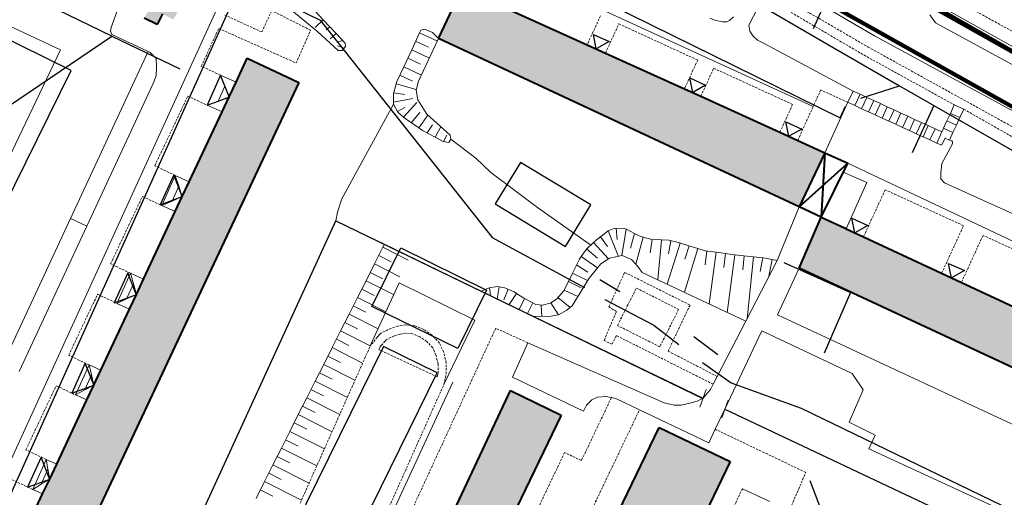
# Model space of a CAD drawing. Extents: x 13 to 4138, y -4831 to -1000.
# Tile 106 of 203: x 2136 to 2346, y -2587 to -2485. Entities that reach past the tile are written whole.
import ezdxf

# ---------------------------------------------------------------- set-up
doc = ezdxf.new("R2010")
doc.units = 0
doc.header["$MEASUREMENT"] = 0
doc.linetypes.add('DASHED', pattern=[0.75, 0.5, -0.25])
for name, color, linetype in [('11', 7, 'CONTINUOUS'), ('16', 7, 'CONTINUOUS'), ('24', 7, 'CONTINUOUS'), ('25', 7, 'CONTINUOUS'), ('37', 7, 'CONTINUOUS'), ('40', 7, 'CONTINUOUS'), ('6', 7, 'CONTINUOUS'), ('7', 7, 'CONTINUOUS'), ('ВОРКАУТ_ФИТНЕС', 1, 'CONTINUOUS'), ('границы команд_1', 10, 'CONTINUOUS'), ('ДЕТСКИЕ_ПЛОЩАДКИ', 6, 'CONTINUOUS'), ('ЛЕСТНИЦЫ', 6, 'CONTINUOUS'), ('ПЕШЕХОДНЫЕ_ДОРОЖКИ', 3, 'CONTINUOUS'), ('ПЕШЕХОДНЫЕ_ПЕРЕХОДЫ', 1, 'CONTINUOUS'), ('СПОРТИВНЫЕ_ПЛОЩАДКИ', 3, 'CONTINUOUS'), ('ТРОТУАРЫ', 7, 'CONTINUOUS')]:
    doc.layers.add(name, color=color, linetype=linetype)
for name, color, linetype, lineweight in [('заборы', 5, 'CONTINUOUS', 30), ('заливки дома', 90, 'CONTINUOUS', 40), ('подъезды', 6, 'CONTINUOUS', 40)]:
    doc.layers.add(name, color=color, linetype=linetype, lineweight=lineweight)

msp = doc.modelspace()

# ---------------------------------------------------------------- hatches: boundary and pattern name
at = {"layer": '24', "linetype": 'DASHED'}
h = msp.add_hatch(color=8, dxfattribs=at)
h.dxf.hatch_style = 1
h.paths.add_polyline_path([(2171.79, -2479.92), (2166.78, -2477.32), (2162.88, -2484.86), (2165.6, -2486.2), (2166.76, -2483.94), (2169.08, -2485.16)])
at = {"layer": 'заливки дома', "lineweight": 30}
h = msp.add_hatch(color=8, dxfattribs=at)
h.dxf.hatch_style = 1
h.paths.add_polyline_path([(2122, -2413.47), (2111.48, -2408.57), (2109.02, -2413.84), (2107.6, -2416.89), (2106.18, -2419.95), (2099.35, -2434.62), (2097.93, -2437.67), (2096.5, -2440.73), (2090, -2454.68), (2088.61, -2457.69), (2087.16, -2460.79), (2080.39, -2475.32), (2079.01, -2478.28), (2077.55, -2481.43), (2071.22, -2495.01), (2069.83, -2498), (2068.38, -2501.12), (2064.3, -2509.86), (2074.83, -2514.77)])
h.paths.add_polyline_path([(2205.16, -2453.69), (2199.81, -2451.28), (2184.64, -2444.45), (2179.36, -2442.07), (2163.81, -2435.07), (2158.46, -2432.66), (2153.24, -2430.31), (2148.23, -2441.45), (2230.59, -2478.53), (2231.77, -2475.91), (2232.32, -2474.69), (2232.97, -2473.23), (2233.63, -2471.77), (2234.29, -2470.32), (2234.95, -2468.86), (2235.6, -2467.4), (2225.43, -2462.82), (2220.06, -2460.4)])
h.paths.add_polyline_path([(2261.17, -2492.29), (2257.28, -2490.54), (2240.41, -2482.95), (2230.59, -2478.53), (2225.61, -2489.2), (2302.46, -2525.1), (2307.93, -2513.55), (2302.15, -2510.92), (2298.35, -2509.18), (2281.51, -2501.51), (2278.02, -2499.92), (2270.03, -2496.28)])
h.paths.add_polyline_path([(2337.04, -2541.23), (2332.84, -2539.27), (2316.19, -2531.51), (2312.47, -2529.77), (2312.1, -2529.6), (2307.15, -2527.29), (2302.49, -2538.2), (2384.25, -2576.32), (2389.26, -2565.58), (2377.83, -2560.25), (2374.46, -2558.68), (2357.8, -2550.91), (2353.7, -2549)])
h.paths.add_polyline_path([(2275.2, -2605.47), (2287.76, -2579.41), (2272.62, -2572.12), (2263.89, -2590.25), (2262.21, -2589.44), (2259.92, -2594.18), (2261.6, -2594.99), (2259.83, -2598.67), (2257.21, -2604.8), (2254.08, -2611.28), (2252.3, -2610.42), (2250.24, -2614.69), (2252.08, -2615.57), (2243.12, -2634.16), (2257.94, -2641.3), (2271.07, -2614.05)])
h.paths.add_polyline_path([(2241.32, -2591.2), (2251.77, -2569.51), (2240.93, -2564.27), (2217.64, -2613.78), (2228.48, -2619.01), (2238.64, -2597.92), (2241.89, -2599.49), (2242.7, -2597.8), (2244.63, -2593.79), (2245.02, -2592.98)])
h.paths.add_polyline_path([(2259.83, -2598.67), (2255.69, -2596.67), (2254.73, -2598.66), (2244.63, -2593.79), (2242.7, -2597.8), (2257.21, -2604.8)])
h.paths.add_polyline_path([(2418.6, -2618.04), (2420.06, -2614.96), (2421.72, -2611.46), (2411.14, -2606.45), (2410.05, -2608.75), (2409, -2610.98), (2402.95, -2623.76), (2397.98, -2634.26), (2390.44, -2650.18), (2389.27, -2652.64), (2387.99, -2655.35), (2398.57, -2660.36), (2399.68, -2658.01), (2400.89, -2655.46), (2409.01, -2638.31), (2410.49, -2635.19)])
h.paths.add_polyline_path([(2387.99, -2655.35), (2383.25, -2653.11), (2380.48, -2658.97), (2395.8, -2666.22), (2398.57, -2660.36)])
h.paths.add_polyline_path([(2409.14, -2598.59), (2406.47, -2604.24), (2411.14, -2606.45), (2421.72, -2611.46), (2424.39, -2605.81)])
h.paths.add_polyline_path([(2359.34, -2588.74), (2354.39, -2586.16), (2351.33, -2592.03), (2356.27, -2594.61)])
h.paths.add_polyline_path([(2091.8, -2711.35), (2093.28, -2708.22), (2094.62, -2705.39), (2083.75, -2700.24), (2082.12, -2703.69), (2080.94, -2706.17), (2072.75, -2723.48), (2066.66, -2736.34), (2063.12, -2743.82), (2061.81, -2746.57), (2060.34, -2749.66), (2071.22, -2754.81), (2072.67, -2751.75), (2074.11, -2748.71), (2082.12, -2731.79), (2083.55, -2728.77)])
h.paths.add_polyline_path([(2082.18, -2692.46), (2079.46, -2698.21), (2083.75, -2700.24), (2094.62, -2705.39), (2097.35, -2699.64)])
h.paths.add_polyline_path([(2060.34, -2749.66), (2055.8, -2747.51), (2052.98, -2753.46), (2068.4, -2760.76), (2071.22, -2754.81)])
h.paths.add_polyline_path([(2016.8, -2754.18), (2000, -2745.9), (1995.17, -2743.71), (1990.18, -2754.95), (2000, -2759.47), (2011.37, -2765.22)])
h.paths.add_polyline_path([(2020.78, -2793.38), (2021.7, -2791.55), (2016.21, -2788.78), (2012.89, -2787.1), (2009.97, -2785.62), (2004.01, -2782.61), (2002.8, -2785), (2000, -2783.66), (1999.43, -2783.41), (1995.08, -2792.88), (1997.35, -2794.05), (1995.65, -2797.57), (2000, -2799.67), (2014.26, -2806.88), (2015.46, -2804.5), (2020.99, -2807.3), (2019.95, -2809.36), (2035.76, -2817.35), (2038.28, -2818.62), (2039.51, -2816.18), (2042.16, -2817.52), (2047.94, -2806.06), (2045.18, -2804.66), (2045.7, -2803.63), (2040.17, -2800.84), (2037.11, -2799.29), (2033.93, -2797.69), (2027.03, -2794.2), (2026.08, -2796.07)])
h.paths.add_polyline_path([(2085.42, -2792.96), (2081.2, -2790.91), (2077.48, -2789.1), (2074.24, -2795.76), (2072.51, -2799.32), (2077.41, -2801.7), (2108.35, -2816.68), (2113.27, -2806.51), (2110.56, -2805.19)])
h.paths.add_polyline_path([(2077.41, -2801.7), (2074.84, -2807.01), (2098.34, -2818.39), (2105.04, -2821.64), (2105.77, -2821.99), (2108.35, -2816.68)])
h.paths.add_polyline_path([(2143.16, -2821.05), (2140.86, -2819.93), (2126.04, -2812.72), (2122.82, -2811.16), (2117.9, -2821.31), (2148.63, -2836.19), (2153.52, -2826.09), (2150.77, -2824.75)])
h.paths.add_polyline_path([(2117.9, -2821.31), (2114.99, -2827.32), (2121.35, -2830.4), (2121.98, -2830.7), (2122.59, -2831), (2126.58, -2832.93), (2127.18, -2833.22), (2127.82, -2833.53), (2133.67, -2836.36), (2138.82, -2838.86), (2145.72, -2842.2), (2148.63, -2836.19)])
h.paths.add_polyline_path([(2173.84, -2848.43), (2171.62, -2847.36), (2161.97, -2842.67), (2158.45, -2840.96), (2153.3, -2851.53), (2183.93, -2866.36), (2189.06, -2855.83), (2186.21, -2854.44)])
h.paths.add_polyline_path([(2153.3, -2851.53), (2150.73, -2856.85), (2164.22, -2863.4), (2169.36, -2865.9), (2181.33, -2871.72), (2183.93, -2866.36)])
h.paths.add_polyline_path([(2228.29, -2874.89), (2203.55, -2862.87), (2200.28, -2861.28), (2195.13, -2871.86), (2226.02, -2886.87), (2231.16, -2876.29)])
h.paths.add_polyline_path([(2195.13, -2871.86), (2192.88, -2876.53), (2200.31, -2880.14), (2205.45, -2882.64), (2223.76, -2891.53), (2226.02, -2886.87)])
h.paths.add_polyline_path([(2260.28, -2901.51), (2245.12, -2894.18), (2237.38, -2890.42), (2232.43, -2900.62), (2261.92, -2914.9), (2266.86, -2904.7)])
h.paths.add_polyline_path([(2232.43, -2900.62), (2229.67, -2906.34), (2242.55, -2912.58), (2247.7, -2915.07), (2259.15, -2920.62), (2261.92, -2914.9)])
h.paths.add_polyline_path([(2300.61, -2921.05), (2285.1, -2913.53), (2277.35, -2909.78), (2272.41, -2919.98), (2303.42, -2935), (2308.36, -2924.8)])
h.paths.add_polyline_path([(2272.41, -2919.98), (2269.71, -2925.55), (2293.97, -2937.31), (2299.13, -2939.81), (2300.72, -2940.58), (2303.42, -2935)])
h.paths.add_polyline_path([(2320.31, -2758.86), (2309.89, -2753.95), (2306.86, -2760.38), (2305.58, -2763.09), (2304.3, -2765.8), (2297.51, -2780.21), (2296.23, -2782.91), (2294.95, -2785.63), (2287.94, -2800.5), (2286.67, -2803.2), (2285.39, -2805.92), (2278.36, -2820.82), (2277.09, -2823.53), (2275.81, -2826.24), (2268.81, -2841.1), (2267.53, -2843.81), (2266.25, -2846.52), (2262, -2855.54), (2272.43, -2860.46)])
h.paths.add_polyline_path([(2199.93, -2819.12), (2193.75, -2816.17), (2192.68, -2815.65), (2189.48, -2822.27), (2206.2, -2830.36), (2209.42, -2823.71)])
h.paths.add_polyline_path([(2169.41, -2806.97), (2163.86, -2804.68), (2161.52, -2810.37), (2161.93, -2810.54), (2167.06, -2812.66)])
h.paths.add_polyline_path([(2170.59, -2804.11), (2165.05, -2801.82), (2163.86, -2804.68), (2169.41, -2806.97)])
h.paths.add_polyline_path([(2089.67, -2771.06), (2085.07, -2768.92), (2082.45, -2774.56), (2087.04, -2776.7)])
h.paths.add_polyline_path([(2204.37, -2754.25), (2205.82, -2751.06), (2207.23, -2747.94), (2219.77, -2720.22), (2204.72, -2713.41), (2201.53, -2720.45), (2197.98, -2728.3), (2196.91, -2730.68), (2195.36, -2729.98), (2193.37, -2734.38), (2195.35, -2735.27), (2191.51, -2743.76), (2190.04, -2746.88), (2187.52, -2752.45), (2185.62, -2751.59), (2183.19, -2756.98), (2184.86, -2757.73), (2182.44, -2763.09), (2176.69, -2775.8), (2191.58, -2782.54)])
h.paths.add_polyline_path([(2182.44, -2763.09), (2176.59, -2760.45), (2170.84, -2773.16), (2176.69, -2775.8)])
h.paths.add_polyline_path([(2176.66, -2736.69), (2177.35, -2735.16), (2174.54, -2733.89), (2171.11, -2741.49), (2174.21, -2742.89), (2175.4, -2740.26), (2183.19, -2743.78), (2190.04, -2746.88), (2191.51, -2743.76), (2188.71, -2742.5), (2189.81, -2740.05), (2187.12, -2738.83), (2186.15, -2740.98)])
h.paths.add_polyline_path([(2174.54, -2733.89), (2182.91, -2715.38), (2184.42, -2712.04), (2174, -2707.33), (2163.49, -2730.56), (2162.73, -2732.26), (2161.97, -2733.94), (2151.97, -2756.05), (2162.39, -2760.77), (2169.91, -2744.14), (2171.11, -2741.49)])
h.paths.add_polyline_path([(2364.31, -2689.41), (2358.95, -2686.92), (2343.41, -2679.73), (2338.05, -2677.25), (2332.5, -2674.68), (2327.71, -2685.01), (2411.38, -2723.75), (2415.04, -2715.84), (2416.17, -2713.42), (2405.84, -2708.64), (2400.48, -2706.16), (2385.28, -2699.12), (2379.92, -2696.64)])
h.paths.add_polyline_path([(2502.19, -2641.62), (2490.81, -2636.38), (2487.81, -2642.91), (2486.51, -2645.73), (2485.25, -2648.47), (2478.99, -2662.07), (2477.66, -2664.95), (2476.42, -2667.63), (2469.42, -2682.83), (2468.16, -2685.58), (2466.86, -2688.39), (2460.16, -2702.94), (2458.82, -2705.84), (2457.6, -2708.5), (2450.41, -2724.12), (2449.12, -2726.91), (2449.12, -2726.91), (2449.12, -2726.91), (2447.84, -2729.69), (2443.23, -2739.71), (2454.61, -2744.95)])
h.paths.add_polyline_path([(2588.56, -2671.08), (2580.68, -2667.24), (2567.87, -2661), (2560.05, -2657.19), (2545.46, -2650.09), (2538.74, -2646.81), (2533.57, -2644.29), (2528.38, -2654.94), (2610.42, -2694.91), (2615.61, -2684.26), (2604.22, -2678.71), (2601.36, -2677.32)])
h.paths.add_polyline_path([(2673.91, -2695.04), (2665, -2690.57), (2663, -2689.57), (2660.72, -2688.42), (2653.6, -2684.86), (2646.15, -2699.48), (2654.36, -2703.29), (2661.46, -2706.58), (2667.34, -2709.11), (2668.77, -2706.05), (2670.71, -2701.89)])
h.paths.add_polyline_path([(2672.06, -2711.14), (2667.34, -2709.11), (2661.46, -2706.58), (2657.92, -2714.82), (2657.2, -2716.5), (2655.82, -2719.72), (2654.49, -2722.81), (2646.7, -2740.94), (2645.35, -2744.1), (2643.99, -2747.25), (2639.76, -2757.1), (2650.35, -2761.66)])
h.paths.add_polyline_path([(2620.69, -2723.08), (2608.46, -2717.34), (2599.49, -2736.47), (2611.73, -2742.2)])
h.paths.add_polyline_path([(2581.49, -2719.86), (2570, -2714.44), (2566.86, -2721.1), (2565.47, -2724.06), (2564.02, -2727.13), (2557.44, -2741.08), (2555.87, -2744.41), (2554.6, -2747.11), (2547.86, -2761.41), (2546.44, -2764.43), (2546.44, -2764.43), (2546.44, -2764.43), (2545.02, -2767.45), (2538.35, -2781.6), (2536.89, -2784.7), (2535.51, -2787.63), (2528.61, -2802.28), (2527.08, -2805.52), (2525.76, -2808.31), (2519.02, -2822.61), (2517.62, -2825.59), (2516.18, -2828.64), (2509.47, -2842.87), (2508.05, -2845.89), (2506.63, -2848.9), (2502.89, -2856.85), (2514.37, -2862.26)])
at = {"layer": 'заливки дома', "linetype": 'Continuous', "lineweight": 30}
h = msp.add_hatch(color=8, dxfattribs=at)
h.dxf.hatch_style = 1
h.paths.add_polyline_path([(1911.53, -2686.09), (1904.18, -2682.59), (1890.86, -2676.25), (1883.52, -2672.75), (1871.27, -2666.92), (1863.92, -2663.43), (1863.42, -2663.18), (1858.81, -2660.99), (1853.51, -2672.11), (1936.79, -2711.77), (1942.09, -2700.65), (1932.16, -2695.92), (1924.82, -2692.42)])
h.paths.add_polyline_path([(1931.24, -2576.7), (1932.69, -2573.68), (1934.15, -2570.65), (1941.01, -2556.38), (1942.46, -2553.35), (1943.91, -2550.33), (1950.77, -2536.05), (1952.22, -2533.03), (1953.68, -2530.01), (1960.29, -2516.25), (1961.74, -2513.22), (1963.2, -2510.2), (1967.35, -2501.56), (1957.41, -2496.79), (1889.79, -2637.52), (1899.73, -2642.29), (1902.2, -2637.14), (1903.65, -2634.11), (1905.11, -2631.09), (1911.85, -2617.06), (1913.3, -2614.03), (1914.76, -2611.01), (1921.6, -2596.77), (1923.05, -2593.74), (1924.51, -2590.72)])
h.paths.add_polyline_path([(2091.68, -2650.43), (2084.83, -2647.13), (2071.06, -2640.5), (2064.29, -2637.24), (2058.52, -2634.46), (2053.54, -2644.79), (2135.86, -2684.45), (2140.84, -2674.12), (2131.18, -2669.47), (2125.66, -2666.81), (2113.06, -2660.74), (2107.55, -2658.08)])
h.paths.add_polyline_path([(2195.82, -2498.56), (2184.84, -2493.4), (2182.45, -2498.49), (2180.97, -2501.64), (2179.46, -2504.86), (2172.47, -2519.74), (2170.98, -2522.92), (2169.48, -2526.1), (2162.72, -2540.52), (2161.18, -2543.79), (2159.73, -2546.88), (2153.61, -2559.92), (2152.11, -2563.1), (2150.62, -2566.28), (2144.2, -2579.96), (2142.71, -2583.14), (2141.21, -2586.32), (2137.27, -2594.72), (2148.26, -2599.88)])
h.paths.add_polyline_path([(2050.75, -2540.64), (2045.36, -2538.13), (2030.83, -2531.34), (2025.44, -2528.82), (2009.87, -2521.55), (2004.48, -2519.03), (2000, -2516.94), (1998.14, -2516.03), (1997.06, -2518.27), (1993.26, -2526.12), (2000, -2529.39), (2076.6, -2565.18), (2081.38, -2554.95), (2071.62, -2550.39), (2066.23, -2547.88)])
h.paths.add_polyline_path([(2026.85, -2618.39), (2015.61, -2612.98), (2012.67, -2619.09), (2011.39, -2621.74), (2009.94, -2624.78), (2003.26, -2638.68), (2001.97, -2641.36), (2001.16, -2643.04), (2000.9, -2643.58), (2000, -2645.48), (1993.75, -2658.61), (1992.58, -2661.06), (1991.42, -2663.51), (1983.54, -2680.07), (1982.37, -2682.52), (1981.2, -2684.97), (1974.47, -2699.12), (1973.3, -2701.57), (1972.14, -2704.02), (1964.67, -2719.71), (1963.5, -2722.16), (1962.33, -2724.61), (1955.28, -2739.44), (1954.11, -2741.89), (1952.94, -2744.34), (1947.73, -2755.29), (1952.5, -2757.67, -0.791275), (1956.29, -2758.57, -0.116579), (1956.08, -2759.47), (1958.97, -2760.91), (1976.2, -2724.22), (2000, -2673.56)])
h.paths.add_polyline_path([(1957.52, -2647.25), (1948.89, -2643.51), (1945.3, -2651.79), (1953.93, -2655.53)])
h.paths.add_polyline_path([(2014.95, -2584.21), (2004.36, -2579.07), (2001.07, -2585.85), (2017.2, -2593.68), (2020.57, -2586.94)])
h.paths.add_polyline_path([(2008.71, -2566.2), (2007.6, -2568.45), (2004.63, -2566.97), (2002.27, -2571.73), (2004.93, -2573.05), (2005.87, -2571.14), (2018.32, -2577.32), (2019.71, -2574.49), (2020.87, -2572.25)])

# ---------------------------------------------------------------- linework, layer by layer
at = {"layer": '11', "color": 253, "linetype": 'Continuous', "lineweight": 0}
for p, q in [((2307.93, -2513.55), (2312.81, -2502.8)), ((2312.81, -2502.8), (2314.34, -2503.49)), ((2314.34, -2503.49), (2315.79, -2504.16)), ((2315.79, -2504.16), (2317.25, -2504.82)), ((2317.25, -2504.82), (2318.7, -2505.49)), ((2318.7, -2505.49), (2320.16, -2506.16)), ((2320.16, -2506.16), (2321.61, -2506.82)), ((2321.61, -2506.82), (2323.07, -2507.49)), ((2323.07, -2507.49), (2324.52, -2508.15)), ((2324.52, -2508.15), (2325.98, -2508.82)), ((2325.98, -2508.82), (2327.43, -2509.49)), ((2327.43, -2509.49), (2328.89, -2510.15)), ((2328.89, -2510.15), (2330.34, -2510.82)), ((2330.34, -2510.82), (2331.8, -2511.48)), ((2331.8, -2511.48), (2332.79, -2511.94)), ((2297.78, -2536.51), (2302.46, -2525.1)), ((2163.42, -2615.93), (2203.71, -2528.07)), ((2203.71, -2528.07), (2214.06, -2533.08)), ((2214.06, -2533.08), (2234.72, -2543.07)), ((2234.72, -2543.07), (2245.75, -2548.4)), ((2245.75, -2548.4), (2281.99, -2565.92)), ((2281.27, -2567.83), (2282.61, -2564.07)), ((2285.95, -2570.09), (2287.3, -2566.33)), ((2286.63, -2568.21), (2341.32, -2594.04))]:
    msp.add_line(p, q, dxfattribs=at)
msp.add_point((2307.93, -2513.55), dxfattribs=at)
at = {"layer": '16', "color": 253, "linetype": 'Continuous', "lineweight": 40}
for p, q in [((2165.6, -2486.2), (2162.88, -2484.86)), ((2166.76, -2483.94), (2165.6, -2486.2))]:
    msp.add_line(p, q, dxfattribs=at)
at = {"layer": '24', "color": 253, "linetype": 'Continuous', "lineweight": 0}
for p, q in [((2237.14, -2472.31), (2305.46, -2503.7)), ((2133.03, -2582.26), (2181.12, -2476.73)), ((2159.01, -2478.03), (2155.85, -2486.86)), ((2300.5, -2478.08), (2318.51, -2488.64)), ((2294.91, -2480.22), (2291.75, -2486.31)), ((2330.02, -2480.83), (2351.98, -2493.15)), ((2284.74, -2485.34), (2283.44, -2484.83)), ((2288.46, -2484.59), (2287.72, -2485.29)), ((2331.56, -2485.85), (2330.35, -2484.12)), ((2155.85, -2486.86), (2155.66, -2487.61)), ((2286.18, -2485.66), (2284.74, -2485.34)), ((2287.02, -2485.66), (2286.18, -2485.66)), ((2287.72, -2485.29), (2287.02, -2485.66)), ((2291.75, -2486.31), (2291.98, -2487.62)), ((2331.56, -2485.85), (2351.32, -2496.66)), ((2155.66, -2487.61), (2155.94, -2488.35)), ((2155.94, -2488.35), (2163.73, -2491.98)), ((2291.98, -2487.62), (2292.63, -2488.68)), ((2292.63, -2488.68), (2293.56, -2489.57)), ((2318.51, -2488.64), (2371.04, -2517.18)), ((2293.56, -2489.57), (2295.14, -2490.36)), ((2295.14, -2490.36), (2313.99, -2500.41)), ((2163.73, -2491.98), (2147.15, -2527.59)), ((2163.73, -2491.98), (2164.12, -2492.16)), ((2164.12, -2492.16), (2165.42, -2493.47)), ((2165.42, -2493.47), (2165.51, -2495.33)), ((2165.51, -2495.33), (2165.42, -2497.14)), ((2165.42, -2497.14), (2164.77, -2498.81)), ((2164.77, -2498.81), (2150.62, -2529.21)), ((2332.87, -2515.86), (2335.14, -2511.64)), ((2334.98, -2511.02), (2334.53, -2510.84)), ((2335.16, -2511.25), (2334.98, -2511.02)), ((2335.14, -2511.64), (2335.16, -2511.25)), ((2383.02, -2548.94), (2312.83, -2515.78)), ((2332.69, -2517.82), (2332.87, -2515.86)), ((2311.87, -2517.73), (2316.87, -2519.93)), ((2332.69, -2519.12), (2332.69, -2517.82)), ((2316.87, -2519.93), (2312.47, -2529.77)), ((2333.43, -2519.95), (2332.69, -2519.12)), ((2360.66, -2532.32), (2333.43, -2519.95)), ((2147.15, -2527.59), (2132.7, -2558.62)), ((2147.15, -2527.59), (2150.62, -2529.21)), ((2150.62, -2529.21), (2136.17, -2560.23)), ((2297.78, -2536.51), (2291.1, -2549.45)), ((2297.86, -2548.12), (2302.49, -2538.2)), ((2291.1, -2549.45), (2285.01, -2561.27)), ((2349.86, -2572.37), (2297.86, -2548.12)), ((2294.5, -2551.54), (2286.63, -2568.21)), ((2313.79, -2560.65), (2294.5, -2551.54)), ((2244.63, -2554.08), (2241.38, -2561.43)), ((2273.68, -2566.89), (2244.63, -2554.08)), ((2241.38, -2561.43), (2256.52, -2568.68)), ((2285.01, -2561.27), (2284.16, -2562.93)), ((2316.08, -2564.14), (2313.79, -2560.65)), ((2283.1, -2564.63), (2281.99, -2565.92)), ((2283.57, -2564.08), (2283.1, -2564.63)), ((2284.16, -2562.93), (2283.57, -2564.08)), ((2313.11, -2571.03), (2316.08, -2564.14)), ((2257.17, -2567.38), (2258.29, -2566.26)), ((2258.29, -2566.26), (2259.5, -2565.7)), ((2259.5, -2565.7), (2261.26, -2565.52)), ((2261.26, -2565.52), (2262.45, -2565.78)), ((2262.45, -2565.78), (2263.4, -2565.98)), ((2263.4, -2565.98), (2268.43, -2568.38)), ((2280.74, -2566.52), (2279.16, -2566.99)), ((2281.99, -2565.92), (2280.74, -2566.52)), ((2256.52, -2568.68), (2257.17, -2567.38)), ((2268.43, -2568.38), (2283.19, -2575.42)), ((2275.81, -2567.36), (2273.68, -2566.89)), ((2277.3, -2567.36), (2275.81, -2567.36)), ((2279.16, -2566.99), (2277.3, -2567.36)), ((2284.57, -2572.52), (2286.63, -2568.21)), ((2318.68, -2573.82), (2313.11, -2571.03)), ((2283.19, -2575.42), (2284.57, -2572.52)), ((2317.29, -2576.7), (2318.68, -2573.82)), ((2343.71, -2588.85), (2317.29, -2576.7)), ((2290.36, -2585.2), (2296.19, -2587.93))]:
    msp.add_line(p, q, dxfattribs=at)
at = {"layer": '24', "color": 253, "linetype": 'DASHED', "lineweight": 0}
for p, q in [((2330.33, -2478.03), (2352.75, -2490.3)), ((2294.91, -2480.22), (2316.22, -2492.7)), ((2296.26, -2478.83), (2317.17, -2491.01)), ((2187.92, -2487.8), (2180.03, -2484.18)), ((2190.06, -2483.25), (2187.92, -2487.8)), ((2198.33, -2487.43), (2190.06, -2483.25)), ((2260.14, -2484.32), (2257.28, -2490.54)), ((2175.03, -2495.12), (2178.73, -2487.06)), ((2178.73, -2487.06), (2195.26, -2494.41)), ((2261.17, -2492.29), (2264.03, -2486.07)), ((2264.03, -2486.07), (2280.84, -2493.79)), ((2195.26, -2494.41), (2198.33, -2487.43)), ((2317.17, -2491.01), (2371.42, -2521.02)), ((2316.22, -2492.7), (2335.54, -2503.34)), ((2179.14, -2497.01), (2175.03, -2495.12)), ((2280.84, -2493.79), (2278.02, -2499.92)), ((2281.51, -2501.51), (2284.26, -2495.53)), ((2284.26, -2495.53), (2301.07, -2503.25)), ((2165.12, -2516.33), (2172.14, -2501.48)), ((2172.14, -2501.48), (2176.26, -2503.43)), ((2307.09, -2500.16), (2305.46, -2503.7)), ((2312.81, -2502.8), (2307.09, -2500.16)), ((2301.07, -2503.25), (2298.35, -2509.18)), ((2305.46, -2503.7), (2302.15, -2510.92)), ((2337.54, -2504.25), (2370.56, -2523.13)), ((2169.48, -2518.39), (2165.12, -2516.33)), ((2320.8, -2521.45), (2316.19, -2531.51)), ((2337.51, -2529.12), (2320.8, -2521.45)), ((2155.68, -2537.25), (2162.48, -2522.86)), ((2162.48, -2522.86), (2166.6, -2524.81)), ((2332.84, -2539.27), (2337.51, -2529.12)), ((2341.66, -2531.17), (2337.04, -2541.23)), ((2358.36, -2538.84), (2341.66, -2531.17)), ((2159.93, -2539.26), (2155.68, -2537.25)), ((2261.92, -2546.41), (2265.26, -2539.06)), ((2265.26, -2539.06), (2279.2, -2546.04)), ((2146.77, -2556.74), (2152.93, -2543.73)), ((2152.93, -2543.73), (2157.05, -2545.68)), ((2263.74, -2550.39), (2267.77, -2542.41)), ((2267.77, -2542.41), (2276.78, -2546.97)), ((2260.9, -2553.57), (2263.5, -2547.43)), ((2263.5, -2547.43), (2261.92, -2546.41)), ((2276.78, -2546.97), (2272.75, -2554.94)), ((2279.2, -2546.04), (2274.53, -2555.86)), ((2213.35, -2552.04), (2212.91, -2552.43)), ((2215.54, -2550.94), (2213.35, -2552.04)), ((2216.96, -2550.52), (2215.54, -2550.94)), ((2237.78, -2550.98), (2215.91, -2598.43)), ((2218.59, -2550.29), (2216.96, -2550.52)), ((2218.63, -2552.04), (2217.33, -2552.23)), ((2220.47, -2550.46), (2218.59, -2550.29)), ((2220.06, -2552.17), (2218.63, -2552.04)), ((2222.43, -2551.24), (2220.47, -2550.46)), ((2224.23, -2552.48), (2222.43, -2551.24)), ((2244.63, -2554.08), (2237.78, -2550.98)), ((2272.75, -2554.94), (2263.74, -2550.39)), ((2212.56, -2552.83), (2211.05, -2554.75)), ((2212.91, -2552.43), (2212.56, -2552.83)), ((2214.21, -2553.73), (2213.39, -2554.63)), ((2214.45, -2553.44), (2214.21, -2553.73)), ((2216.18, -2552.57), (2214.45, -2553.44)), ((2217.33, -2552.23), (2216.18, -2552.57)), ((2221.61, -2552.79), (2220.06, -2552.17)), ((2223.09, -2553.81), (2221.61, -2552.79)), ((2224.36, -2555.15), (2223.09, -2553.81)), ((2225.83, -2554.17), (2224.23, -2552.48)), ((2226.7, -2556.13), (2225.83, -2554.17)), ((2262.57, -2554.41), (2260.9, -2553.57)), ((2263.5, -2552.55), (2262.57, -2554.41)), ((2284.16, -2562.93), (2263.5, -2552.55)), ((2196.09, -2588.32), (2211.05, -2554.75)), ((2213.09, -2555.08), (2212.86, -2555.54)), ((2212.86, -2555.54), (2213.34, -2555.76)), ((2213.39, -2554.63), (2213.09, -2555.08)), ((2213.34, -2555.76), (2225.32, -2561.34)), ((2225.04, -2556.69), (2224.36, -2555.15)), ((2227.24, -2558.36), (2226.7, -2556.13)), ((2274.53, -2555.86), (2285.01, -2561.27)), ((2151.1, -2558.79), (2146.77, -2556.74)), ((2225.49, -2558.56), (2225.04, -2556.69)), ((2227.24, -2560.78), (2227.24, -2558.36)), ((2225.49, -2560.59), (2225.49, -2558.56)), ((2225.32, -2561.34), (2225.49, -2560.59)), ((2226.73, -2563), (2227.24, -2560.78)), ((2137.64, -2576.91), (2144.1, -2563.26)), ((2144.1, -2563.26), (2148.22, -2565.21)), ((2211.73, -2596.57), (2226.73, -2563)), ((2262.45, -2565.78), (2256.05, -2579.2)), ((2255.79, -2594.87), (2268.43, -2568.38)), ((2303.88, -2581.73), (2284.57, -2572.52)), ((2141.99, -2578.97), (2137.64, -2576.91)), ((2252.47, -2577.49), (2246.33, -2590.36)), ((2256.05, -2579.2), (2252.47, -2577.49)), ((2134.57, -2583.23), (2139.11, -2585.38)), ((2300.25, -2590.19), (2303.88, -2581.73)), ((2281.25, -2604.63), (2290.36, -2585.2))]:
    msp.add_line(p, q, dxfattribs=at)
at = {"layer": '25', "color": 253, "linetype": 'Continuous', "lineweight": 0}
for p, q in [((2313.99, -2500.41), (2312.81, -2502.8)), ((2315.45, -2501.08), (2313.99, -2500.41)), ((2314.34, -2503.49), (2315.45, -2501.08)), ((2316.9, -2501.75), (2315.45, -2501.08)), ((2315.79, -2504.16), (2316.9, -2501.75)), ((2318.36, -2502.42), (2316.9, -2501.75)), ((2317.25, -2504.82), (2318.36, -2502.42)), ((2319.81, -2503.08), (2318.36, -2502.42)), ((2318.7, -2505.49), (2319.81, -2503.08)), ((2321.26, -2503.75), (2319.81, -2503.08)), ((2320.16, -2506.16), (2321.26, -2503.75)), ((2322.72, -2504.42), (2321.26, -2503.75)), ((2335.54, -2503.34), (2334.7, -2505.15)), ((2337.54, -2504.25), (2335.54, -2503.34)), ((2321.61, -2506.82), (2322.72, -2504.42)), ((2324.17, -2505.09), (2322.72, -2504.42)), ((2323.07, -2507.49), (2324.17, -2505.09)), ((2325.62, -2505.76), (2324.17, -2505.09)), ((2324.52, -2508.15), (2325.62, -2505.76)), ((2327.08, -2506.43), (2325.62, -2505.76)), ((2334.7, -2505.15), (2333.97, -2506.74)), ((2334.7, -2505.15), (2336.71, -2506.07)), ((2336.71, -2506.07), (2337.54, -2504.25)), ((2325.98, -2508.82), (2327.08, -2506.43)), ((2328.53, -2507.09), (2327.08, -2506.43)), ((2327.43, -2509.49), (2328.53, -2507.09)), ((2329.99, -2507.76), (2328.53, -2507.09)), ((2328.89, -2510.15), (2329.99, -2507.76)), ((2331.44, -2508.43), (2329.99, -2507.76)), ((2333.97, -2506.74), (2333.24, -2508.33)), ((2333.97, -2506.74), (2335.98, -2507.66)), ((2335.26, -2509.25), (2335.98, -2507.66)), ((2335.98, -2507.66), (2336.71, -2506.07)), ((2330.34, -2510.82), (2331.44, -2508.43)), ((2332.89, -2509.1), (2331.44, -2508.43)), ((2331.8, -2511.48), (2332.89, -2509.1)), ((2333.24, -2508.33), (2332.89, -2509.1)), ((2333.24, -2508.33), (2335.26, -2509.25)), ((2334.53, -2510.84), (2335.26, -2509.25)), ((2332.79, -2511.94), (2333.6, -2510.44)), ((2333.6, -2510.44), (2334.53, -2510.84))]:
    msp.add_line(p, q, dxfattribs=at)
at = {"layer": '37', "color": 253, "linetype": 'Continuous', "lineweight": 0}
for p, q in [((2199.84, -2487.75), (2190.27, -2479.85)), ((2198.3, -2482.3), (2201.04, -2485.22)), ((2201.04, -2485.22), (2199.29, -2486.86)), ((2201.04, -2485.22), (2203.78, -2488.13)), ((2202.41, -2486.67), (2201.68, -2487.36)), ((2204.21, -2491.75), (2199.84, -2487.75)), ((2203.78, -2488.13), (2202.47, -2489.28)), ((2203.78, -2488.13), (2205.7, -2490.17)), ((2219.88, -2491.59), (2221.57, -2487.97)), ((2221.57, -2487.97), (2221.82, -2487.41)), ((2221.57, -2487.97), (2225.36, -2489.73)), ((2221.82, -2487.41), (2222.57, -2487.23)), ((2222.57, -2487.23), (2224.33, -2487.88)), ((2224.33, -2487.88), (2225.61, -2489.2)), ((2205.15, -2489.59), (2204.08, -2489.96)), ((2205.51, -2491.27), (2204.08, -2490.74)), ((2205.51, -2491.27), (2205.14, -2491.75)), ((2205.79, -2490.91), (2205.51, -2491.27)), ((2205.7, -2490.17), (2205.79, -2490.91)), ((2220.72, -2489.78), (2223.44, -2491.04)), ((2225.61, -2489.2), (2221.36, -2498.29)), ((2205.14, -2491.75), (2204.21, -2491.75)), ((2218.19, -2495.22), (2219.88, -2491.59)), ((2219.88, -2491.59), (2223.67, -2493.35)), ((2216.71, -2498.39), (2218.19, -2495.22)), ((2218.19, -2495.22), (2221.97, -2496.98)), ((2219.03, -2493.4), (2221.75, -2494.67)), ((2217.35, -2497.03), (2220.07, -2498.3)), ((2215.97, -2500.99), (2216.58, -2498.87)), ((2216.58, -2498.87), (2216.71, -2498.39)), ((2216.58, -2498.87), (2220.85, -2500.09)), ((2221.36, -2498.29), (2220.8, -2500.24)), ((2215.97, -2502.78), (2215.97, -2500.99)), ((2216.03, -2500.79), (2218.41, -2501.16)), ((2220.8, -2500.24), (2221.17, -2502.29)), ((2215.97, -2502.78), (2220.1, -2502.02)), ((2215.97, -2503.22), (2215.97, -2502.78)), ((2216.9, -2504.89), (2215.97, -2503.22)), ((2218.16, -2505.96), (2221, -2502.85)), ((2221.17, -2502.29), (2223.12, -2505.36)), ((2216.84, -2504.78), (2218.44, -2503.93)), ((2218.16, -2505.96), (2216.9, -2504.89)), ((2218.67, -2506.38), (2218.16, -2505.96)), ((2219.78, -2507.14), (2221.62, -2504.95)), ((2221.42, -2508.27), (2223.3, -2505.52)), ((2223.12, -2505.36), (2228.05, -2509.82)), ((2221.42, -2508.27), (2218.67, -2506.38)), ((2223.14, -2509.3), (2224.32, -2507.57)), ((2224.9, -2510.24), (2226.07, -2508.03)), ((2222.2, -2508.8), (2221.42, -2508.27)), ((2224.9, -2510.24), (2222.2, -2508.8)), ((2226.66, -2511.18), (2227.38, -2509.84)), ((2228.05, -2509.82), (2228.24, -2510.66)), ((2226.56, -2511.12), (2224.9, -2510.24)), ((2227.77, -2511.4), (2226.56, -2511.12)), ((2228.24, -2510.66), (2227.77, -2511.4)), ((2259.27, -2532.14), (2261.68, -2530.28)), ((2261.68, -2530.28), (2261.77, -2530.24)), ((2261.77, -2530.24), (2263.17, -2529.63)), ((2261.77, -2530.24), (2263.96, -2535.65)), ((2263.17, -2529.63), (2265.31, -2529.72)), ((2263.47, -2529.64), (2263.64, -2532.05)), ((2265.6, -2529.87), (2264.66, -2535.45)), ((2265.31, -2529.72), (2265.6, -2529.87)), ((2265.6, -2529.87), (2268.38, -2531.3)), ((2267.36, -2530.77), (2266.49, -2533.89)), ((2213.74, -2533.7), (2214.06, -2533.08)), ((2257.13, -2534.09), (2258.63, -2532.72)), ((2258.63, -2532.72), (2259.27, -2532.14)), ((2258.63, -2532.72), (2261.81, -2536.2)), ((2260.12, -2531.48), (2261.59, -2533.54)), ((2269.22, -2531.53), (2267.62, -2537.31)), ((2268.38, -2531.3), (2269.22, -2531.53)), ((2269.22, -2531.53), (2271.07, -2532.04)), ((2271.15, -2532.05), (2270.7, -2534.93)), ((2271.07, -2532.04), (2273.15, -2532.15)), ((2273.15, -2532.15), (2272.32, -2540.66)), ((2273.15, -2532.15), (2274.69, -2532.23)), ((2277.08, -2532.81), (2274.35, -2541.61)), ((2275.13, -2532.34), (2274.6, -2535.11)), ((2274.69, -2532.23), (2277.02, -2532.79)), ((2277.02, -2532.79), (2277.08, -2532.81)), ((2277.08, -2532.81), (2280.9, -2533.99)), ((2211.94, -2537.27), (2213.74, -2533.7)), ((2213.74, -2533.7), (2219.15, -2536.43)), ((2256.01, -2535.71), (2257.13, -2534.09)), ((2257.16, -2534.07), (2259.5, -2536.07)), ((2280.9, -2533.99), (2278, -2543.32)), ((2278.99, -2533.4), (2278.1, -2536.26)), ((2280.9, -2533.99), (2282.41, -2534.46)), ((2282.41, -2534.46), (2284.8, -2534.78)), ((2282.82, -2534.52), (2282.42, -2537.49)), ((2284.8, -2534.78), (2283.32, -2545.81)), ((2284.8, -2534.78), (2288.77, -2535.32)), ((2286.79, -2535.05), (2286.39, -2538.02)), ((2288.77, -2535.32), (2287.12, -2547.59)), ((2288.77, -2535.32), (2290.02, -2535.48)), ((2210.14, -2540.84), (2211.94, -2537.27)), ((2211.94, -2537.27), (2217.34, -2540)), ((2212.84, -2535.49), (2215.52, -2536.84)), ((2254.16, -2539.25), (2255.65, -2536.23)), ((2255.65, -2536.23), (2256.01, -2535.71)), ((2256.01, -2535.71), (2259.48, -2538.12)), ((2260.19, -2537.25), (2257.68, -2540.32)), ((2262.05, -2536.04), (2260.19, -2537.25)), ((2264.75, -2535.48), (2262.05, -2536.04)), ((2266.7, -2536.32), (2264.75, -2535.48)), ((2268.09, -2537.81), (2266.7, -2536.32)), ((2290.02, -2535.48), (2292.74, -2535.77)), ((2290.75, -2535.56), (2290.44, -2538.54)), ((2292.74, -2535.77), (2291.35, -2548.97)), ((2292.74, -2535.77), (2295.32, -2536.04)), ((2294.74, -2535.93), (2294.18, -2538.88)), ((2295.32, -2536.04), (2296.7, -2536.3)), ((2296.7, -2536.3), (2296.03, -2539.9)), ((2296.7, -2536.3), (2297.78, -2536.51)), ((2211.04, -2539.06), (2213.72, -2540.41)), ((2252.39, -2542.83), (2254.16, -2539.25)), ((2254.16, -2539.25), (2257.37, -2540.83)), ((2255.04, -2537.47), (2257.44, -2539)), ((2269.02, -2539.11), (2268.09, -2537.81)), ((2291.1, -2549.45), (2269.02, -2539.11)), ((2208.33, -2544.41), (2210.14, -2540.84)), ((2210.14, -2540.84), (2216.02, -2543.82)), ((2253.28, -2541.04), (2255.97, -2542.37)), ((2257.68, -2540.32), (2254.06, -2546.18)), ((2209.23, -2542.63), (2211.91, -2543.98)), ((2234.72, -2543.07), (2235.67, -2542.64)), ((2235.67, -2542.64), (2236.69, -2542.27)), ((2236.48, -2542.3), (2236.67, -2544.01)), ((2236.69, -2542.27), (2238.27, -2542.09)), ((2238.55, -2542.14), (2238.07, -2544.69)), ((2238.27, -2542.09), (2238.55, -2542.14)), ((2238.55, -2542.14), (2239.76, -2542.36)), ((2240.44, -2542.66), (2239.52, -2544.9)), ((2239.76, -2542.36), (2241.71, -2543.2)), ((2242.24, -2543.57), (2240.63, -2545.93)), ((2241.71, -2543.2), (2242.24, -2543.57)), ((2242.24, -2543.57), (2243.75, -2544.6)), ((2250.72, -2544.78), (2252.3, -2543.01)), ((2252.3, -2543.01), (2252.39, -2542.83)), ((2252.39, -2542.83), (2255.26, -2544.24)), ((2206.53, -2547.98), (2208.33, -2544.41)), ((2208.33, -2544.41), (2214.37, -2547.46)), ((2243.91, -2544.67), (2242.76, -2546.95)), ((2243.75, -2544.6), (2245.69, -2545.57)), ((2245.69, -2545.57), (2244.56, -2547.83)), ((2245.69, -2545.57), (2246.35, -2545.9)), ((2247.75, -2546.08), (2249.42, -2545.62)), ((2249.42, -2545.62), (2249.52, -2545.55)), ((2249.52, -2545.55), (2250.72, -2544.78)), ((2249.52, -2545.55), (2251.18, -2548.13)), ((2251.06, -2544.41), (2253.63, -2546.54)), ((2207.43, -2546.2), (2210.11, -2547.55)), ((2246.35, -2545.9), (2247.75, -2546.08)), ((2247.46, -2546.05), (2247.62, -2548.45)), ((2252.95, -2547.11), (2251.18, -2548.13)), ((2254.06, -2546.18), (2252.95, -2547.11)), ((2204.73, -2551.55), (2206.53, -2547.98)), ((2205.63, -2549.77), (2208.31, -2551.12)), ((2206.53, -2547.98), (2212.71, -2551.11)), ((2249.14, -2548.5), (2245.75, -2548.4)), ((2251.18, -2548.13), (2249.14, -2548.5)), ((2202.92, -2555.12), (2204.73, -2551.55)), ((2204.73, -2551.55), (2211.05, -2554.75)), ((2203.82, -2553.34), (2206.5, -2554.69)), ((2201.12, -2558.69), (2202.92, -2555.12)), ((2202.92, -2555.12), (2209.42, -2558.41)), ((2202.02, -2556.91), (2204.7, -2558.26)), ((2199.32, -2562.26), (2201.12, -2558.69)), ((2200.22, -2560.48), (2202.9, -2561.83)), ((2201.12, -2558.69), (2207.79, -2562.07)), ((2197.51, -2565.84), (2199.32, -2562.26)), ((2199.32, -2562.26), (2206.16, -2565.72)), ((2213.05, -2596.24), (2228.64, -2562.47)), ((2198.41, -2564.05), (2201.09, -2565.4)), ((2195.71, -2569.41), (2197.51, -2565.84)), ((2197.51, -2565.84), (2204.53, -2569.38)), ((2196.61, -2567.62), (2199.29, -2568.97)), ((2193.91, -2572.98), (2195.71, -2569.41)), ((2195.71, -2569.41), (2202.9, -2573.04)), ((2192.1, -2576.55), (2193.91, -2572.98)), ((2193.91, -2572.98), (2201.27, -2576.7)), ((2194.81, -2571.19), (2197.49, -2572.54)), ((2193.01, -2574.76), (2195.68, -2576.11)), ((2190.3, -2580.12), (2192.1, -2576.55)), ((2192.1, -2576.55), (2199.64, -2580.35)), ((2191.2, -2578.33), (2193.88, -2579.68)), ((2188.5, -2583.69), (2190.3, -2580.12)), ((2190.3, -2580.12), (2198.01, -2584.01)), ((2189.4, -2581.9), (2192.08, -2583.26)), ((2186.69, -2587.26), (2188.5, -2583.69)), ((2187.59, -2585.47), (2190.27, -2586.83)), ((2188.5, -2583.69), (2196.38, -2587.67))]:
    msp.add_line(p, q, dxfattribs=at)
at = {"layer": '40', "color": 253, "linetype": 'Continuous', "lineweight": 0}
for p, q in [((2134.07, -2486.46), (2144.98, -2491.59)), ((2144.98, -2491.59), (2123.71, -2536.19)), ((2204.95, -2523.35), (2215.97, -2503.22)), ((2228.24, -2510.66), (2233.57, -2514.7)), ((2233.57, -2514.7), (2236.73, -2517.77)), ((2236.73, -2517.77), (2246.67, -2525.21)), ((2204.03, -2526.23), (2204.95, -2523.35)), ((2203.71, -2528.07), (2204.03, -2526.23)), ((2246.67, -2525.21), (2258.04, -2533.26)), ((2211.05, -2554.75), (2217.18, -2541.27)), ((2217.18, -2541.27), (2233.36, -2549.24)), ((2233.36, -2549.24), (2226.73, -2563))]:
    msp.add_line(p, q, dxfattribs=at)
at = {"layer": '6', "color": 253, "linetype": 'Continuous', "lineweight": 40}
for p, q in [((2225.61, -2489.2), (2230.59, -2478.53)), ((2240.41, -2482.95), (2257.28, -2490.54)), ((2302.46, -2525.1), (2225.61, -2489.2)), ((2257.28, -2490.54), (2261.17, -2492.29)), ((2261.17, -2492.29), (2270.03, -2496.28)), ((2182.45, -2498.49), (2184.84, -2493.4)), ((2184.84, -2493.4), (2195.82, -2498.56)), ((2270.03, -2496.28), (2278.02, -2499.92)), ((2195.82, -2498.56), (2148.26, -2599.88)), ((2180.97, -2501.64), (2182.45, -2498.49)), ((2179.46, -2504.86), (2180.97, -2501.64)), ((2278.02, -2499.92), (2281.51, -2501.51)), ((2281.51, -2501.51), (2298.35, -2509.18)), ((2172.47, -2519.74), (2179.46, -2504.86)), ((2298.35, -2509.18), (2302.15, -2510.92)), ((2302.15, -2510.92), (2307.93, -2513.55)), ((2307.93, -2513.55), (2302.46, -2525.1)), ((2307.93, -2513.55), (2307.15, -2527.29)), ((2307.93, -2513.55), (2312.83, -2515.78)), ((2302.46, -2525.1), (2312.83, -2515.78)), ((2307.15, -2527.29), (2312.83, -2515.78)), ((2170.98, -2522.92), (2172.47, -2519.74)), ((2169.48, -2526.1), (2170.98, -2522.92)), ((2162.72, -2540.52), (2169.48, -2526.1)), ((2307.15, -2527.29), (2302.46, -2525.1)), ((2302.49, -2538.2), (2307.15, -2527.29)), ((2307.15, -2527.29), (2312.1, -2529.6)), ((2312.1, -2529.6), (2312.47, -2529.77)), ((2312.47, -2529.77), (2316.19, -2531.51)), ((2316.19, -2531.51), (2332.84, -2539.27)), ((2384.25, -2576.32), (2302.49, -2538.2)), ((2332.84, -2539.27), (2337.04, -2541.23)), ((2161.18, -2543.79), (2162.72, -2540.52)), ((2337.04, -2541.23), (2353.7, -2549)), ((2159.73, -2546.88), (2161.18, -2543.79)), ((2153.61, -2559.92), (2159.73, -2546.88)), ((2152.11, -2563.1), (2153.61, -2559.92)), ((2150.62, -2566.28), (2152.11, -2563.1)), ((2217.64, -2613.78), (2240.93, -2564.27)), ((2240.93, -2564.27), (2251.77, -2569.51)), ((2144.2, -2579.96), (2150.62, -2566.28)), ((2251.77, -2569.51), (2241.32, -2591.2)), ((2263.89, -2590.25), (2272.62, -2572.12)), ((2272.62, -2572.12), (2287.76, -2579.41)), ((2287.76, -2579.41), (2275.2, -2605.47)), ((2142.71, -2583.14), (2144.2, -2579.96)), ((2141.21, -2586.32), (2142.71, -2583.14)), ((2137.27, -2594.72), (2141.21, -2586.32))]:
    msp.add_line(p, q, dxfattribs=at)
at = {"layer": '7', "color": 253, "linetype": 'Continuous', "lineweight": 0}
for p, q in [((2176.26, -2503.43), (2179.14, -2497.01)), ((2179.14, -2497.01), (2182.45, -2498.49)), ((2180.06, -2499.32), (2179.14, -2497.01)), ((2180.06, -2499.32), (2178.62, -2502.53)), ((2180.97, -2501.64), (2180.06, -2499.32)), ((2178.62, -2502.53), (2180.97, -2501.64)), ((2180.97, -2501.64), (2180.97, -2501.64)), ((2176.26, -2503.43), (2178.62, -2502.53)), ((2179.46, -2504.86), (2176.26, -2503.43)), ((2166.6, -2524.81), (2169.48, -2518.39)), ((2169.48, -2518.39), (2172.47, -2519.74)), ((2170.23, -2520.66), (2169.48, -2518.39)), ((2170.23, -2520.66), (2168.79, -2523.87)), ((2170.98, -2522.92), (2170.23, -2520.66)), ((2166.6, -2524.81), (2168.79, -2523.87)), ((2169.48, -2526.1), (2166.6, -2524.81)), ((2168.79, -2523.87), (2170.98, -2522.92)), ((2170.98, -2522.92), (2170.98, -2522.92)), ((2157.05, -2545.68), (2159.93, -2539.26)), ((2159.93, -2539.26), (2162.72, -2540.52)), ((2160.55, -2541.53), (2159.93, -2539.26)), ((2160.55, -2541.53), (2159.11, -2544.74)), ((2161.18, -2543.79), (2160.55, -2541.53)), ((2157.05, -2545.68), (2159.11, -2544.74)), ((2159.73, -2546.88), (2157.05, -2545.68)), ((2159.11, -2544.74), (2161.18, -2543.79)), ((2161.18, -2543.79), (2161.18, -2543.79)), ((2148.22, -2565.21), (2151.1, -2558.79)), ((2151.1, -2558.79), (2153.61, -2559.92)), ((2151.61, -2560.94), (2151.1, -2558.79)), ((2151.61, -2560.94), (2150.17, -2564.15)), ((2152.11, -2563.1), (2151.61, -2560.94)), ((2148.22, -2565.21), (2150.17, -2564.15)), ((2150.17, -2564.15), (2152.11, -2563.1)), ((2152.11, -2563.1), (2152.11, -2563.1)), ((2150.62, -2566.28), (2148.22, -2565.21)), ((2139.11, -2585.38), (2141.99, -2578.97)), ((2141.99, -2578.97), (2144.2, -2579.96)), ((2142.35, -2581.05), (2141.99, -2578.97)), ((2142.35, -2581.05), (2140.91, -2584.26)), ((2142.71, -2583.14), (2142.35, -2581.05)), ((2140.91, -2584.26), (2142.71, -2583.14)), ((2142.71, -2583.14), (2142.71, -2583.14)), ((2139.11, -2585.38), (2140.91, -2584.26)), ((2141.21, -2586.32), (2139.11, -2585.38))]:
    msp.add_line(p, q, dxfattribs=at)
at = {"layer": 'ВОРКАУТ_ФИТНЕС'}
msp.add_lwpolyline([(2229.72, -2555.3), (2211.4, -2546.32), (2217.53, -2533.86), (2235.85, -2542.84)], close=True, dxfattribs=at)
at = {"layer": 'границы команд_1', "color": 6, "lineweight": 100}
for points in [[(2202.96, -1885.55), (1968.34, -2278.57), (2709.12, -2695.15), (2878.09, -2362.16), (2873.74, -2354.57), (2208.14, -1883.34)], [(1963.4, -2288.16), (2704.48, -2703.65), (2532.48, -3033.92), (2506.23, -3048.96), (2486.41, -3056.28), (1781.42, -2720.03), (1883.34, -2455.8)]]:
    msp.add_lwpolyline(points, close=True, dxfattribs=at)
at = {"layer": 'ДЕТСКИЕ_ПЛОЩАДКИ'}
for points in [[(2120.15, -2482.65), (2103.23, -2516.83), (2130.38, -2530.21), (2147.29, -2496.04)], [(2243.09, -2515.6), (2237.7, -2524.43), (2252.66, -2533.52), (2258.05, -2524.69)]]:
    msp.add_lwpolyline(points, close=True, dxfattribs=at)
at = {"layer": 'заборы'}
for p, q in [((2163.42, -2615.93), (2203.71, -2528.07)), ((2203.71, -2528.07), (2281.94, -2565.95)), ((2286.63, -2568.21), (2341.32, -2594.04))]:
    msp.add_line(p, q, dxfattribs=at)
at = {"layer": 'ЛЕСТНИЦЫ'}
for points in [[(2315.62, -2501.93), (2323.86, -2499.25)], [(2331.17, -2503.46), (2326.59, -2513.56)], [(2259.95, -2540.56), (2264.24, -2543.12)], [(2280.03, -2552.76), (2285.1, -2556.58)]]:
    msp.add_lwpolyline(points, dxfattribs=at)
at = {"layer": 'ПЕШЕХОДНЫЕ_ДОРОЖКИ'}
for points in [[(2155.95, -2488.72), (2121.27, -2471.86)], [(2180.52, -2473.85), (2183.58, -2477.03), (2200.39, -2485.28), (2237.05, -2531.61), (2256.71, -2542.26)], [(2232.13, -2475.21), (2238.07, -2474.72), (2243.76, -2472.86), (2311.22, -2506.1), (2312.38, -2503.64)], [(2183.58, -2477.03), (2134.93, -2585.17), (2127.04, -2602.71)], [(2093.08, -2531.61), (2107.25, -2521.67), (2155.95, -2488.72), (2170.46, -2495.68)], [(2299.23, -2536.94), (2313.39, -2543.36), (2307.81, -2556.28)], [(2261.01, -2544.82), (2271.47, -2550.32), (2276.79, -2554.47)], [(2281.86, -2558.28), (2287.94, -2562.62)], [(2287.94, -2562.62), (2302.89, -2568.04), (2347.91, -2589.86)], [(2304.75, -2583.46), (2313.38, -2606.18), (2323.22, -2634.23)]]:
    msp.add_lwpolyline(points, dxfattribs=at)
at = {"layer": 'ПЕШЕХОДНЫЕ_ПЕРЕХОДЫ'}
msp.add_lwpolyline([(2313.31, -2469.91), (2310.1, -2476.75), (2305.45, -2487.13)], dxfattribs=at)
at = {"layer": 'подъезды', "lineweight": 30}
for p, q in [((2259.23, -2491.42), (2258.61, -2488.31)), ((2258.61, -2488.31), (2261.98, -2489.86)), ((2261.98, -2489.86), (2259.23, -2491.42)), ((2179.14, -2497.01), (2176.26, -2503.43)), ((2180.97, -2501.64), (2179.14, -2497.01)), ((2279.77, -2500.72), (2279.15, -2497.61)), ((2279.15, -2497.61), (2282.53, -2499.16)), ((2282.53, -2499.16), (2279.77, -2500.72)), ((2176.26, -2503.43), (2180.98, -2501.67)), ((2300.25, -2510.05), (2299.63, -2506.94)), ((2299.63, -2506.94), (2303.01, -2508.5)), ((2303.01, -2508.5), (2300.25, -2510.05)), ((2169.14, -2518.26), (2166.26, -2524.67)), ((2170.96, -2522.89), (2169.14, -2518.26)), ((2166.26, -2524.67), (2170.98, -2522.92)), ((2314.33, -2530.64), (2313.71, -2527.53)), ((2313.71, -2527.53), (2317.09, -2529.09)), ((2317.09, -2529.09), (2314.33, -2530.64)), ((2334.94, -2540.25), (2334.32, -2537.15)), ((2334.32, -2537.15), (2337.7, -2538.7)), ((2159.34, -2539.13), (2156.46, -2545.54)), ((2161.17, -2543.76), (2159.34, -2539.13)), ((2337.7, -2538.7), (2334.94, -2540.25)), ((2156.46, -2545.54), (2161.18, -2543.79)), ((2150.28, -2558.44), (2147.4, -2564.85)), ((2152.1, -2563.07), (2150.28, -2558.44)), ((2147.4, -2564.85), (2152.11, -2563.1)), ((2140.87, -2578.48), (2137.99, -2584.89)), ((2142.69, -2583.11), (2140.87, -2578.48)), ((2137.99, -2584.89), (2142.71, -2583.14))]:
    msp.add_line(p, q, dxfattribs=at)
at = {"layer": 'СПОРТИВНЫЕ_ПЛОЩАДКИ'}
msp.add_lwpolyline([(2213.87, -2554.87), (2188.02, -2607.41), (2199.48, -2613.01), (2225.32, -2560.48)], close=True, dxfattribs=at)
at = {"layer": 'ТРОТУАРЫ'}
for points in [[(1983.58, -2280.24), (2018.53, -2300.65), (2118.32, -2359.65), (2122.96, -2362.57), (2140.45, -2372.87), (2156.18, -2381.18), (2160.38, -2383.64), (2215.19, -2415.59), (2235.78, -2427.68), (2316.25, -2473.11), (2325.06, -2478.37), (2488.53, -2572.08), (2505.02, -2582.05), (2520.87, -2590.06), (2546.28, -2604.5), (2626.81, -2648.88)], [(2292.72, -2481.22), (2308.39, -2490.33), (2323.87, -2499.25), (2331.19, -2503.46), (2367.21, -2524.11), (2393.39, -2538.02), (2410.74, -2547.23), (2413.28, -2548.59), (2490.48, -2586.89), (2500.43, -2592), (2504.31, -2594), (2516.06, -2600.25), (2537.02, -2611.47), (2604.22, -2653.41)]]:
    msp.add_lwpolyline(points, dxfattribs=at)

doc.saveas('drawing.dxf')
